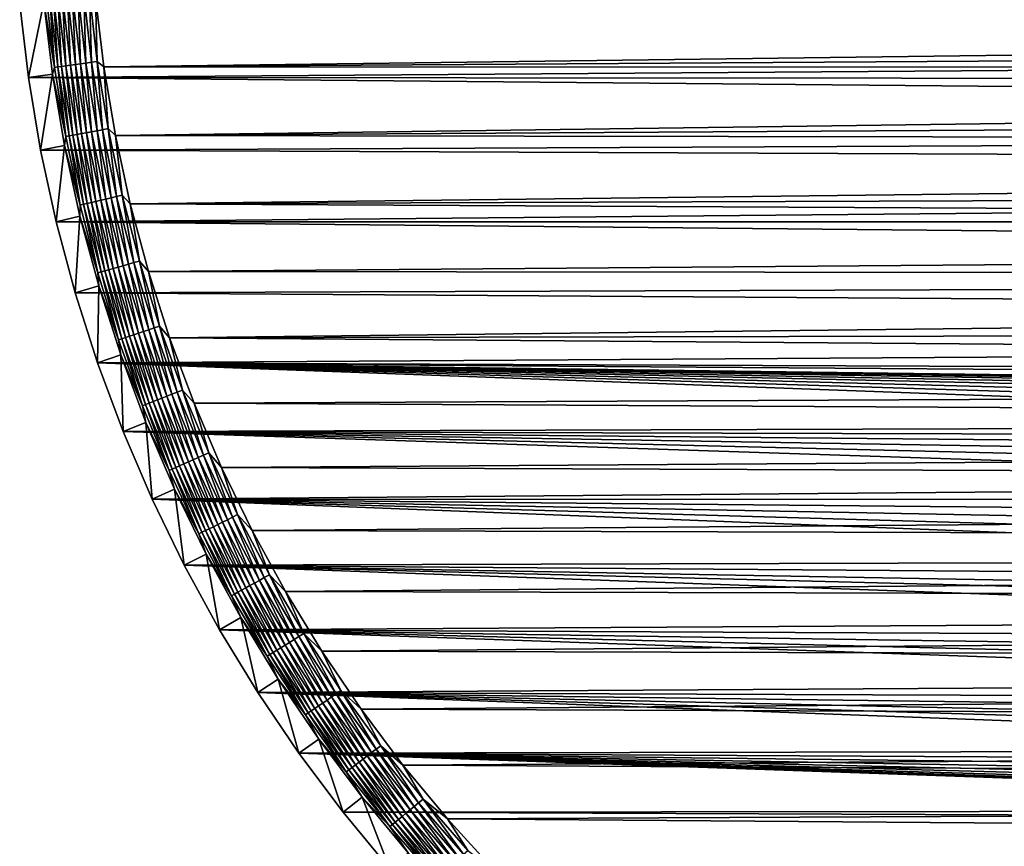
# Model space of a CAD drawing. Extents: x -255 to 255, y -598 to 598.
# Tile 104 of 201: x -254 to -169, y -21 to 50. Entities that reach past the tile are written whole.
import ezdxf

# ---------------------------------------------------------------- set-up
doc = ezdxf.new("R2010")
doc.units = 0
doc.header["$LTSCALE"] = 21.359881
for name, color, linetype in [('1', 7, 'CONTINUOUS'), ('2', 7, 'CONTINUOUS'), ('5', 7, 'CONTINUOUS'), ('64', 7, 'CONTINUOUS')]:
    doc.layers.add(name, color=color, linetype=linetype)

msp = doc.modelspace()

# ---------------------------------------------------------------- linework, layer by layer
at = {"layer": '1', "color": 7, "linetype": 'CONTINUOUS'}
for points in [[(193.721, 48.223), (-254.396, 51.32), (188.3, 51.528), (193.721, 48.223)], [(-253.642, 45.015), (-254.396, 51.32), (193.721, 48.223), (-253.642, 45.015)], [(198.98, 44.664), (-253.642, 45.015), (193.721, 48.223), (198.98, 44.664)], [(-252.589, 38.754), (-253.642, 45.015), (204.062, 40.859), (-252.589, 38.754)], [(204.062, 40.859), (-253.642, 45.015), (198.98, 44.664), (204.062, 40.859)], [(208.958, 36.817), (-252.589, 38.754), (204.062, 40.859), (208.958, 36.817)], [(-251.24, 32.55), (-252.589, 38.754), (208.958, 36.817), (-251.24, 32.55)], [(213.657, 32.546), (-251.24, 32.55), (208.958, 36.817), (213.657, 32.546)], [(-249.596, 26.417), (-251.24, 32.55), (218.146, 28.057), (-249.596, 26.417)], [(218.146, 28.057), (-251.24, 32.55), (213.657, 32.546), (218.146, 28.057)], [(222.417, 23.358), (-249.596, 26.417), (218.146, 28.057), (222.417, 23.358)], [(-247.663, 20.369), (-249.596, 26.417), (222.417, 23.358), (-247.663, 20.369)], [(226.459, 18.462), (-247.663, 20.369), (222.417, 23.358), (226.459, 18.462)], [(-245.444, 14.42), (-247.663, 20.369), (-99.431, 14.88), (-245.444, 14.42)], [(-247.663, 20.369), (226.459, 18.462), (39.035, 18.28), (-247.663, 20.369)], [(-99.431, 14.88), (-247.663, 20.369), (-98.268, 15.656), (-99.431, 14.88)], [(-98.268, 15.656), (-247.663, 20.369), (-97.048, 16.339), (-98.268, 15.656)], [(-97.048, 16.339), (-247.663, 20.369), (-95.779, 16.925), (-97.048, 16.339)], [(-95.779, 16.925), (-247.663, 20.369), (-94.467, 17.409), (-95.779, 16.925)], [(-94.467, 17.409), (-247.663, 20.369), (-93.121, 17.788), (-94.467, 17.409)], [(-93.121, 17.788), (-247.663, 20.369), (-91.75, 18.061), (-93.121, 17.788)], [(-91.75, 18.061), (-247.663, 20.369), (-90.362, 18.225), (-91.75, 18.061)], [(-90.362, 18.225), (-247.663, 20.369), (-88.965, 18.28), (-90.362, 18.225)], [(-88.965, 18.28), (-247.663, 20.369), (39.035, 18.28), (-88.965, 18.28)], [(-100.528, 14.014), (-245.444, 14.42), (-99.431, 14.88), (-100.528, 14.014)], [(-242.945, 8.584), (-245.444, 14.42), (-104.146, 9.778), (-242.945, 8.584)], [(-104.146, 9.778), (-245.444, 14.42), (-103.37, 10.941), (-104.146, 9.778)], [(-103.37, 10.941), (-245.444, 14.42), (-102.504, 12.038), (-103.37, 10.941)], [(-102.504, 12.038), (-245.444, 14.42), (-101.555, 13.065), (-102.504, 12.038)], [(-101.555, 13.065), (-245.444, 14.42), (-100.528, 14.014), (-101.555, 13.065)], [(-104.829, 8.558), (-242.945, 8.584), (-104.146, 9.778), (-104.829, 8.558)], [(-240.171, 2.873), (-242.945, 8.584), (-106.551, 3.26), (-240.171, 2.873)], [(-106.551, 3.26), (-242.945, 8.584), (-106.278, 4.631), (-106.551, 3.26)], [(-106.278, 4.631), (-242.945, 8.584), (-105.899, 5.977), (-106.278, 4.631)], [(-105.899, 5.977), (-242.945, 8.584), (-105.415, 7.289), (-105.899, 5.977)], [(-105.415, 7.289), (-242.945, 8.584), (-104.829, 8.558), (-105.415, 7.289)], [(-106.715, 1.872), (-240.171, 2.873), (-106.551, 3.26), (-106.715, 1.872)], [(-237.128, -2.7), (-240.171, 2.873), (-106.715, -1.922), (-237.128, -2.7)], [(-106.715, -1.922), (-240.171, 2.873), (-106.77, -0.525), (-106.715, -1.922)], [(-106.77, -0.525), (-240.171, 2.873), (-106.77, 0.475), (-106.77, -0.525)], [(-106.77, 0.475), (-240.171, 2.873), (-106.715, 1.872), (-106.77, 0.475)], [(-106.551, -3.31), (-237.128, -2.7), (-106.715, -1.922), (-106.551, -3.31)], [(-233.823, -8.121), (-237.128, -2.7), (-105.415, -7.339), (-233.823, -8.121)], [(-105.415, -7.339), (-237.128, -2.7), (-105.899, -6.027), (-105.415, -7.339)], [(-105.899, -6.027), (-237.128, -2.7), (-106.278, -4.681), (-105.899, -6.027)], [(-106.278, -4.681), (-237.128, -2.7), (-106.551, -3.31), (-106.278, -4.681)], [(-104.829, -8.608), (-233.823, -8.121), (-105.415, -7.339), (-104.829, -8.608)], [(-230.264, -13.38), (-233.823, -8.121), (-101.555, -13.115), (-230.264, -13.38)], [(-101.555, -13.115), (-233.823, -8.121), (-102.504, -12.088), (-101.555, -13.115)], [(-102.504, -12.088), (-233.823, -8.121), (-103.37, -10.991), (-102.504, -12.088)], [(-103.37, -10.991), (-233.823, -8.121), (-104.146, -9.828), (-103.37, -10.991)], [(-104.146, -9.828), (-233.823, -8.121), (-104.829, -8.608), (-104.146, -9.828)], [(-100.528, -14.064), (-230.264, -13.38), (-101.555, -13.115), (-100.528, -14.064)], [(-226.459, -18.462), (-230.264, -13.38), (-88.965, -18.33), (-226.459, -18.462)], [(-88.965, -18.33), (-230.264, -13.38), (-90.362, -18.275), (-88.965, -18.33)], [(-90.362, -18.275), (-230.264, -13.38), (-91.75, -18.111), (-90.362, -18.275)], [(-91.75, -18.111), (-230.264, -13.38), (-93.121, -17.838), (-91.75, -18.111)], [(-93.121, -17.838), (-230.264, -13.38), (-94.467, -17.459), (-93.121, -17.838)], [(-94.467, -17.459), (-230.264, -13.38), (-95.779, -16.975), (-94.467, -17.459)], [(-95.779, -16.975), (-230.264, -13.38), (-97.048, -16.389), (-95.779, -16.975)], [(-97.048, -16.389), (-230.264, -13.38), (-98.268, -15.706), (-97.048, -16.389)], [(-98.268, -15.706), (-230.264, -13.38), (-99.431, -14.93), (-98.268, -15.706)], [(-99.431, -14.93), (-230.264, -13.38), (-100.528, -14.064), (-99.431, -14.93)], [(247.663, -20.369), (-226.459, -18.462), (-88.965, -18.33), (247.663, -20.369)], [(-222.417, -23.358), (-226.459, -18.462), (247.663, -20.369), (-222.417, -23.358)], [(249.596, -26.417), (-222.417, -23.358), (247.663, -20.369), (249.596, -26.417)]]:
    msp.add_3dface(points, dxfattribs=at)
at = {"layer": '2', "color": 7, "linetype": 'CONTINUOUS'}
for points in [[(-247.125, 45.952, 7), (174.281, 51.356, 7), (-247.842, 51.945, 7), (-247.125, 45.952, 7)], [(179.71, 48.718, 7), (174.281, 51.356, 7), (-247.125, 45.952, 7), (179.71, 48.718, 7)], [(185.008, 45.826, 7), (179.71, 48.718, 7), (-247.125, 45.952, 7), (185.008, 45.826, 7)], [(-246.124, 40, 7), (185.008, 45.826, 7), (-247.125, 45.952, 7), (-246.124, 40, 7)], [(190.162, 42.684, 7), (185.008, 45.826, 7), (-246.124, 40, 7), (190.162, 42.684, 7)], [(195.16, 39.301, 7), (190.162, 42.684, 7), (-246.124, 40, 7), (195.16, 39.301, 7)], [(-244.841, 34.102, 7), (195.16, 39.301, 7), (-246.124, 40, 7), (-244.841, 34.102, 7)], [(199.992, 35.684, 7), (195.16, 39.301, 7), (-244.841, 34.102, 7), (199.992, 35.684, 7)], [(204.647, 31.841, 7), (199.992, 35.684, 7), (-244.841, 34.102, 7), (204.647, 31.841, 7)], [(-243.279, 28.272, 7), (204.647, 31.841, 7), (-244.841, 34.102, 7), (-243.279, 28.272, 7)], [(209.113, 27.781, 7), (204.647, 31.841, 7), (-243.279, 28.272, 7), (209.113, 27.781, 7)], [(-241.441, 22.523, 7), (209.113, 27.781, 7), (-243.279, 28.272, 7), (-241.441, 22.523, 7)], [(213.381, 23.513, 7), (209.113, 27.781, 7), (-241.441, 22.523, 7), (213.381, 23.513, 7)], [(217.441, 19.047, 7), (213.381, 23.513, 7), (-241.441, 22.523, 7), (217.441, 19.047, 7)], [(-239.332, 16.867, 7), (217.441, 19.047, 7), (-241.441, 22.523, 7), (-239.332, 16.867, 7)], [(221.284, 14.392, 7), (217.441, 19.047, 7), (-239.332, 16.867, 7), (221.284, 14.392, 7)], [(-236.956, 11.319, 7), (221.284, 14.392, 7), (-239.332, 16.867, 7), (-236.956, 11.319, 7)], [(224.901, 9.56, 7), (221.284, 14.392, 7), (-236.956, 11.319, 7), (224.901, 9.56, 7)], [(-234.318, 5.89, 7), (224.901, 9.56, 7), (-236.956, 11.319, 7), (-234.318, 5.89, 7)], [(228.284, 4.562, 7), (224.901, 9.56, 7), (-234.318, 5.89, 7), (228.284, 4.562, 7)], [(-231.426, 0.592, 7), (228.284, 4.562, 7), (-234.318, 5.89, 7), (-231.426, 0.592, 7)], [(231.426, -0.592, 7), (228.284, 4.562, 7), (-231.426, 0.592, 7), (231.426, -0.592, 7)], [(-228.284, -4.562, 7), (231.426, -0.592, 7), (-231.426, 0.592, 7), (-228.284, -4.562, 7)], [(234.318, -5.89, 7), (231.426, -0.592, 7), (-228.284, -4.562, 7), (234.318, -5.89, 7)], [(-224.901, -9.56, 7), (234.318, -5.89, 7), (-228.284, -4.562, 7), (-224.901, -9.56, 7)], [(236.956, -11.319, 7), (234.318, -5.89, 7), (-224.901, -9.56, 7), (236.956, -11.319, 7)], [(-221.284, -14.392, 7), (236.956, -11.319, 7), (-224.901, -9.56, 7), (-221.284, -14.392, 7)], [(239.332, -16.867, 7), (236.956, -11.319, 7), (-221.284, -14.392, 7), (239.332, -16.867, 7)], [(-217.441, -19.047, 7), (239.332, -16.867, 7), (-221.284, -14.392, 7), (-217.441, -19.047, 7)], [(241.441, -22.523, 7), (239.332, -16.867, 7), (-217.441, -19.047, 7), (241.441, -22.523, 7)], [(-213.381, -23.513, 7), (241.441, -22.523, 7), (-217.441, -19.047, 7), (-213.381, -23.513, 7)]]:
    msp.add_3dface(points, dxfattribs=at)
at = {"layer": '5', "color": 7, "linetype": 'CONTINUOUS'}
for points in [[(-254.396, 51.32), (-253.642, 45.015), (-252.296, 51.52, 4.231), (-254.396, 51.32)], [(-252.296, 51.52, 4.231), (-253.642, 45.015), (-251.554, 45.315, 4.231), (-252.296, 51.52, 4.231)], [(-253.642, 45.015), (-252.589, 38.754), (-251.554, 45.315, 4.231), (-253.642, 45.015)], [(-251.554, 45.315, 4.231), (-252.589, 38.754), (-250.518, 39.153, 4.231), (-251.554, 45.315, 4.231)], [(-252.589, 38.754), (-251.24, 32.55), (-250.518, 39.153, 4.231), (-252.589, 38.754)], [(-250.518, 39.153, 4.231), (-251.24, 32.55), (-249.19, 33.047, 4.231), (-250.518, 39.153, 4.231)], [(-251.24, 32.55), (-249.596, 26.417), (-249.19, 33.047, 4.231), (-251.24, 32.55)], [(-249.19, 33.047, 4.231), (-249.596, 26.417), (-247.572, 27.011, 4.231), (-249.19, 33.047, 4.231)], [(-249.596, 26.417), (-247.663, 20.369), (-247.572, 27.011, 4.231), (-249.596, 26.417)], [(-247.572, 27.011, 4.231), (-247.663, 20.369), (-245.67, 21.059, 4.231), (-247.572, 27.011, 4.231)], [(-247.663, 20.369), (-245.444, 14.42), (-245.67, 21.059, 4.231), (-247.663, 20.369)], [(-245.67, 21.059, 4.231), (-245.444, 14.42), (-243.486, 15.204, 4.231), (-245.67, 21.059, 4.231)], [(-245.444, 14.42), (-242.945, 8.584), (-243.486, 15.204, 4.231), (-245.444, 14.42)], [(-243.486, 15.204, 4.231), (-242.945, 8.584), (-241.026, 9.46, 4.231), (-243.486, 15.204, 4.231)], [(-242.945, 8.584), (-240.171, 2.873), (-241.026, 9.46, 4.231), (-242.945, 8.584)], [(-241.026, 9.46, 4.231), (-240.171, 2.873), (-238.296, 3.839, 4.231), (-241.026, 9.46, 4.231)], [(-240.171, 2.873), (-237.128, -2.7), (-238.296, 3.839, 4.231), (-240.171, 2.873)], [(-238.296, 3.839, 4.231), (-237.128, -2.7), (-235.301, -1.645, 4.231), (-238.296, 3.839, 4.231)], [(-237.128, -2.7), (-233.823, -8.121), (-235.301, -1.645, 4.231), (-237.128, -2.7)], [(-235.301, -1.645, 4.231), (-233.823, -8.121), (-232.049, -6.981, 4.231), (-235.301, -1.645, 4.231)], [(-233.823, -8.121), (-230.264, -13.38), (-232.049, -6.981, 4.231), (-233.823, -8.121)], [(-232.049, -6.981, 4.231), (-230.264, -13.38), (-228.546, -12.156, 4.231), (-232.049, -6.981, 4.231)], [(-230.264, -13.38), (-226.459, -18.462), (-228.546, -12.156, 4.231), (-230.264, -13.38)], [(-228.546, -12.156, 4.231), (-226.459, -18.462), (-224.801, -17.158, 4.231), (-228.546, -12.156, 4.231)], [(-226.459, -18.462), (-222.417, -23.358), (-224.801, -17.158, 4.231), (-226.459, -18.462)], [(-224.801, -17.158, 4.231), (-222.417, -23.358), (-220.823, -21.977, 4.231), (-224.801, -17.158, 4.231)]]:
    msp.add_3dface(points, dxfattribs=at)
at = {"layer": '64', "color": 7, "linetype": 'CONTINUOUS'}
for points in [[(-252.296, 51.52, 4.231), (-251.387, 45.896, 4.67), (-252.084, 51.909, 4.67), (-252.296, 51.52, 4.231)], [(-251.387, 45.896, 4.67), (-251.795, 51.936, 5.082), (-252.084, 51.909, 4.67), (-251.387, 45.896, 4.67)], [(-251.099, 45.936, 5.082), (-251.466, 51.966, 5.463), (-251.795, 51.936, 5.082), (-251.099, 45.936, 5.082)], [(-251.099, 45.936, 5.082), (-251.795, 51.936, 5.082), (-251.387, 45.896, 4.67), (-251.099, 45.936, 5.082)], [(-250.772, 45.981, 5.463), (-251.101, 52, 5.808), (-251.466, 51.966, 5.463), (-250.772, 45.981, 5.463)], [(-250.772, 45.981, 5.463), (-251.466, 51.966, 5.463), (-251.099, 45.936, 5.082), (-250.772, 45.981, 5.463)], [(-250.409, 46.032, 5.808), (-250.703, 52.037, 6.115), (-251.101, 52, 5.808), (-250.409, 46.032, 5.808)], [(-250.409, 46.032, 5.808), (-251.101, 52, 5.808), (-250.772, 45.981, 5.463), (-250.409, 46.032, 5.808)], [(-250.013, 46.087, 6.115), (-250.276, 52.076, 6.38), (-250.703, 52.037, 6.115), (-250.013, 46.087, 6.115)], [(-250.013, 46.087, 6.115), (-250.703, 52.037, 6.115), (-250.409, 46.032, 5.808), (-250.013, 46.087, 6.115)], [(-249.588, 46.146, 6.38), (-249.825, 52.118, 6.601), (-250.276, 52.076, 6.38), (-249.588, 46.146, 6.38)], [(-249.588, 46.146, 6.38), (-250.276, 52.076, 6.38), (-250.013, 46.087, 6.115), (-249.588, 46.146, 6.38)], [(-249.139, 46.209, 6.601), (-249.354, 52.162, 6.774), (-249.825, 52.118, 6.601), (-249.139, 46.209, 6.601)], [(-249.139, 46.209, 6.601), (-249.825, 52.118, 6.601), (-249.588, 46.146, 6.38), (-249.139, 46.209, 6.601)], [(-248.671, 46.274, 6.774), (-248.867, 52.207, 6.9), (-249.354, 52.162, 6.774), (-248.671, 46.274, 6.774)], [(-248.671, 46.274, 6.774), (-249.354, 52.162, 6.774), (-249.139, 46.209, 6.601), (-248.671, 46.274, 6.774)], [(-248.187, 46.342, 6.9), (-248.371, 52.253, 6.975), (-248.867, 52.207, 6.9), (-248.187, 46.342, 6.9)], [(-248.187, 46.342, 6.9), (-248.867, 52.207, 6.9), (-248.671, 46.274, 6.774), (-248.187, 46.342, 6.9)], [(-247.693, 46.411, 6.975), (-247.842, 51.945, 7), (-248.371, 52.253, 6.975), (-247.693, 46.411, 6.975)], [(-247.693, 46.411, 6.975), (-248.371, 52.253, 6.975), (-248.187, 46.342, 6.9), (-247.693, 46.411, 6.975)], [(-247.125, 45.952, 7), (-247.842, 51.945, 7), (-247.693, 46.411, 6.975), (-247.125, 45.952, 7)], [(-252.296, 51.52, 4.231), (-251.554, 45.315, 4.231), (-251.387, 45.896, 4.67), (-252.296, 51.52, 4.231)], [(-250.127, 39.974, 5.082), (-250.772, 45.981, 5.463), (-251.099, 45.936, 5.082), (-250.127, 39.974, 5.082)], [(-249.802, 40.035, 5.463), (-250.409, 46.032, 5.808), (-250.772, 45.981, 5.463), (-249.802, 40.035, 5.463)], [(-249.802, 40.035, 5.463), (-250.772, 45.981, 5.463), (-250.127, 39.974, 5.082), (-249.802, 40.035, 5.463)], [(-249.441, 40.102, 5.808), (-250.013, 46.087, 6.115), (-250.409, 46.032, 5.808), (-249.441, 40.102, 5.808)], [(-249.441, 40.102, 5.808), (-250.409, 46.032, 5.808), (-249.802, 40.035, 5.463), (-249.441, 40.102, 5.808)], [(-249.048, 40.176, 6.115), (-249.588, 46.146, 6.38), (-250.013, 46.087, 6.115), (-249.048, 40.176, 6.115)], [(-249.048, 40.176, 6.115), (-250.013, 46.087, 6.115), (-249.441, 40.102, 5.808), (-249.048, 40.176, 6.115)], [(-248.627, 40.255, 6.38), (-249.139, 46.209, 6.601), (-249.588, 46.146, 6.38), (-248.627, 40.255, 6.38)], [(-248.627, 40.255, 6.38), (-249.588, 46.146, 6.38), (-249.048, 40.176, 6.115), (-248.627, 40.255, 6.38)], [(-248.181, 40.338, 6.601), (-248.671, 46.274, 6.774), (-249.139, 46.209, 6.601), (-248.181, 40.338, 6.601)], [(-248.181, 40.338, 6.601), (-249.139, 46.209, 6.601), (-248.627, 40.255, 6.38), (-248.181, 40.338, 6.601)], [(-247.716, 40.425, 6.774), (-248.187, 46.342, 6.9), (-248.671, 46.274, 6.774), (-247.716, 40.425, 6.774)], [(-247.716, 40.425, 6.774), (-248.671, 46.274, 6.774), (-248.181, 40.338, 6.601), (-247.716, 40.425, 6.774)], [(-247.236, 40.514, 6.9), (-247.693, 46.411, 6.975), (-248.187, 46.342, 6.9), (-247.236, 40.514, 6.9)], [(-247.236, 40.514, 6.9), (-248.187, 46.342, 6.9), (-247.716, 40.425, 6.774), (-247.236, 40.514, 6.9)], [(-246.746, 40.606, 6.975), (-247.125, 45.952, 7), (-247.693, 46.411, 6.975), (-246.746, 40.606, 6.975)], [(-246.746, 40.606, 6.975), (-247.693, 46.411, 6.975), (-247.236, 40.514, 6.9), (-246.746, 40.606, 6.975)], [(-246.124, 40, 7), (-247.125, 45.952, 7), (-246.746, 40.606, 6.975), (-246.124, 40, 7)], [(-251.554, 45.315, 4.231), (-250.412, 39.921, 4.67), (-251.387, 45.896, 4.67), (-251.554, 45.315, 4.231)], [(-251.554, 45.315, 4.231), (-250.518, 39.153, 4.231), (-250.412, 39.921, 4.67), (-251.554, 45.315, 4.231)], [(-250.412, 39.921, 4.67), (-251.099, 45.936, 5.082), (-251.387, 45.896, 4.67), (-250.412, 39.921, 4.67)], [(-250.127, 39.974, 5.082), (-251.099, 45.936, 5.082), (-250.412, 39.921, 4.67), (-250.127, 39.974, 5.082)], [(-248.88, 34.064, 5.082), (-249.802, 40.035, 5.463), (-250.127, 39.974, 5.082), (-248.88, 34.064, 5.082)], [(-248.559, 34.14, 5.463), (-249.441, 40.102, 5.808), (-249.802, 40.035, 5.463), (-248.559, 34.14, 5.463)], [(-248.559, 34.14, 5.463), (-249.802, 40.035, 5.463), (-248.88, 34.064, 5.082), (-248.559, 34.14, 5.463)], [(-248.201, 34.224, 5.808), (-249.048, 40.176, 6.115), (-249.441, 40.102, 5.808), (-248.201, 34.224, 5.808)], [(-248.201, 34.224, 5.808), (-249.441, 40.102, 5.808), (-248.559, 34.14, 5.463), (-248.201, 34.224, 5.808)], [(-247.812, 34.315, 6.115), (-248.627, 40.255, 6.38), (-249.048, 40.176, 6.115), (-247.812, 34.315, 6.115)], [(-247.812, 34.315, 6.115), (-249.048, 40.176, 6.115), (-248.201, 34.224, 5.808), (-247.812, 34.315, 6.115)], [(-247.395, 34.413, 6.38), (-248.181, 40.338, 6.601), (-248.627, 40.255, 6.38), (-247.395, 34.413, 6.38)], [(-247.395, 34.413, 6.38), (-248.627, 40.255, 6.38), (-247.812, 34.315, 6.115), (-247.395, 34.413, 6.38)], [(-246.954, 34.517, 6.601), (-247.716, 40.425, 6.774), (-248.181, 40.338, 6.601), (-246.954, 34.517, 6.601)], [(-246.954, 34.517, 6.601), (-248.181, 40.338, 6.601), (-247.395, 34.413, 6.38), (-246.954, 34.517, 6.601)], [(-246.493, 34.625, 6.774), (-247.236, 40.514, 6.9), (-247.716, 40.425, 6.774), (-246.493, 34.625, 6.774)], [(-246.493, 34.625, 6.774), (-247.716, 40.425, 6.774), (-246.954, 34.517, 6.601), (-246.493, 34.625, 6.774)], [(-246.018, 34.737, 6.9), (-246.746, 40.606, 6.975), (-247.236, 40.514, 6.9), (-246.018, 34.737, 6.9)], [(-246.018, 34.737, 6.9), (-247.236, 40.514, 6.9), (-246.493, 34.625, 6.774), (-246.018, 34.737, 6.9)], [(-245.533, 34.851, 6.975), (-246.124, 40, 7), (-246.746, 40.606, 6.975), (-245.533, 34.851, 6.975)], [(-245.533, 34.851, 6.975), (-246.746, 40.606, 6.975), (-246.018, 34.737, 6.9), (-245.533, 34.851, 6.975)], [(-244.841, 34.102, 7), (-246.124, 40, 7), (-245.533, 34.851, 6.975), (-244.841, 34.102, 7)], [(-250.518, 39.153, 4.231), (-249.163, 33.998, 4.67), (-250.412, 39.921, 4.67), (-250.518, 39.153, 4.231)], [(-250.518, 39.153, 4.231), (-249.19, 33.047, 4.231), (-249.163, 33.998, 4.67), (-250.518, 39.153, 4.231)], [(-249.163, 33.998, 4.67), (-250.127, 39.974, 5.082), (-250.412, 39.921, 4.67), (-249.163, 33.998, 4.67)], [(-248.88, 34.064, 5.082), (-250.127, 39.974, 5.082), (-249.163, 33.998, 4.67), (-248.88, 34.064, 5.082)], [(-247.641, 28.138, 4.67), (-248.88, 34.064, 5.082), (-249.163, 33.998, 4.67), (-247.641, 28.138, 4.67)], [(-247.362, 28.218, 5.082), (-248.559, 34.14, 5.463), (-248.88, 34.064, 5.082), (-247.362, 28.218, 5.082)], [(-247.362, 28.218, 5.082), (-248.88, 34.064, 5.082), (-247.641, 28.138, 4.67), (-247.362, 28.218, 5.082)], [(-247.044, 28.308, 5.463), (-248.201, 34.224, 5.808), (-248.559, 34.14, 5.463), (-247.044, 28.308, 5.463)], [(-247.044, 28.308, 5.463), (-248.559, 34.14, 5.463), (-247.362, 28.218, 5.082), (-247.044, 28.308, 5.463)], [(-246.691, 28.409, 5.808), (-247.812, 34.315, 6.115), (-248.201, 34.224, 5.808), (-246.691, 28.409, 5.808)], [(-246.691, 28.409, 5.808), (-248.201, 34.224, 5.808), (-247.044, 28.308, 5.463), (-246.691, 28.409, 5.808)], [(-246.306, 28.518, 6.115), (-247.395, 34.413, 6.38), (-247.812, 34.315, 6.115), (-246.306, 28.518, 6.115)], [(-246.306, 28.518, 6.115), (-247.812, 34.315, 6.115), (-246.691, 28.409, 5.808), (-246.306, 28.518, 6.115)], [(-245.894, 28.635, 6.38), (-246.954, 34.517, 6.601), (-247.395, 34.413, 6.38), (-245.894, 28.635, 6.38)], [(-245.894, 28.635, 6.38), (-247.395, 34.413, 6.38), (-246.306, 28.518, 6.115), (-245.894, 28.635, 6.38)], [(-245.458, 28.759, 6.601), (-246.493, 34.625, 6.774), (-246.954, 34.517, 6.601), (-245.458, 28.759, 6.601)], [(-245.458, 28.759, 6.601), (-246.954, 34.517, 6.601), (-245.894, 28.635, 6.38), (-245.458, 28.759, 6.601)], [(-245.003, 28.889, 6.774), (-246.018, 34.737, 6.9), (-246.493, 34.625, 6.774), (-245.003, 28.889, 6.774)], [(-245.003, 28.889, 6.774), (-246.493, 34.625, 6.774), (-245.458, 28.759, 6.601), (-245.003, 28.889, 6.774)], [(-244.533, 29.022, 6.9), (-245.533, 34.851, 6.975), (-246.018, 34.737, 6.9), (-244.533, 29.022, 6.9)], [(-244.533, 29.022, 6.9), (-246.018, 34.737, 6.9), (-245.003, 28.889, 6.774), (-244.533, 29.022, 6.9)], [(-244.054, 29.159, 6.975), (-244.841, 34.102, 7), (-245.533, 34.851, 6.975), (-244.054, 29.159, 6.975)], [(-244.054, 29.159, 6.975), (-245.533, 34.851, 6.975), (-244.533, 29.022, 6.9), (-244.054, 29.159, 6.975)], [(-243.279, 28.272, 7), (-244.841, 34.102, 7), (-244.054, 29.159, 6.975), (-243.279, 28.272, 7)], [(-249.19, 33.047, 4.231), (-247.641, 28.138, 4.67), (-249.163, 33.998, 4.67), (-249.19, 33.047, 4.231)], [(-249.19, 33.047, 4.231), (-247.572, 27.011, 4.231), (-247.641, 28.138, 4.67), (-249.19, 33.047, 4.231)], [(-243.25, 23.227, 6.774), (-244.533, 29.022, 6.9), (-245.003, 28.889, 6.774), (-243.25, 23.227, 6.774)], [(-242.787, 23.382, 6.9), (-244.054, 29.159, 6.975), (-244.533, 29.022, 6.9), (-242.787, 23.382, 6.9)], [(-242.787, 23.382, 6.9), (-244.533, 29.022, 6.9), (-243.25, 23.227, 6.774), (-242.787, 23.382, 6.9)], [(-242.314, 23.541, 6.975), (-243.279, 28.272, 7), (-244.054, 29.159, 6.975), (-242.314, 23.541, 6.975)], [(-242.314, 23.541, 6.975), (-244.054, 29.159, 6.975), (-242.787, 23.382, 6.9), (-242.314, 23.541, 6.975)], [(-245.85, 22.356, 4.67), (-247.362, 28.218, 5.082), (-247.641, 28.138, 4.67), (-245.85, 22.356, 4.67)], [(-247.572, 27.011, 4.231), (-245.85, 22.356, 4.67), (-247.641, 28.138, 4.67), (-247.572, 27.011, 4.231)], [(-245.575, 22.448, 5.082), (-247.044, 28.308, 5.463), (-247.362, 28.218, 5.082), (-245.575, 22.448, 5.082)], [(-245.575, 22.448, 5.082), (-247.362, 28.218, 5.082), (-245.85, 22.356, 4.67), (-245.575, 22.448, 5.082)], [(-245.262, 22.553, 5.463), (-246.691, 28.409, 5.808), (-247.044, 28.308, 5.463), (-245.262, 22.553, 5.463)], [(-245.262, 22.553, 5.463), (-247.044, 28.308, 5.463), (-245.575, 22.448, 5.082), (-245.262, 22.553, 5.463)], [(-244.914, 22.669, 5.808), (-246.306, 28.518, 6.115), (-246.691, 28.409, 5.808), (-244.914, 22.669, 5.808)], [(-244.914, 22.669, 5.808), (-246.691, 28.409, 5.808), (-245.262, 22.553, 5.463), (-244.914, 22.669, 5.808)], [(-244.535, 22.796, 6.115), (-245.894, 28.635, 6.38), (-246.306, 28.518, 6.115), (-244.535, 22.796, 6.115)], [(-244.535, 22.796, 6.115), (-246.306, 28.518, 6.115), (-244.914, 22.669, 5.808), (-244.535, 22.796, 6.115)], [(-244.128, 22.933, 6.38), (-245.458, 28.759, 6.601), (-245.894, 28.635, 6.38), (-244.128, 22.933, 6.38)], [(-244.128, 22.933, 6.38), (-245.894, 28.635, 6.38), (-244.535, 22.796, 6.115), (-244.128, 22.933, 6.38)], [(-243.698, 23.077, 6.601), (-245.003, 28.889, 6.774), (-245.458, 28.759, 6.601), (-243.698, 23.077, 6.601)], [(-243.698, 23.077, 6.601), (-245.458, 28.759, 6.601), (-244.128, 22.933, 6.38), (-243.698, 23.077, 6.601)], [(-243.25, 23.227, 6.774), (-245.003, 28.889, 6.774), (-243.698, 23.077, 6.601), (-243.25, 23.227, 6.774)], [(-241.441, 22.523, 7), (-243.279, 28.272, 7), (-242.314, 23.541, 6.975), (-241.441, 22.523, 7)], [(-247.572, 27.011, 4.231), (-245.67, 21.059, 4.231), (-245.85, 22.356, 4.67), (-247.572, 27.011, 4.231)], [(-242.101, 17.318, 6.38), (-243.698, 23.077, 6.601), (-244.128, 22.933, 6.38), (-242.101, 17.318, 6.38)], [(-241.678, 17.481, 6.601), (-243.25, 23.227, 6.774), (-243.698, 23.077, 6.601), (-241.678, 17.481, 6.601)], [(-241.678, 17.481, 6.601), (-243.698, 23.077, 6.601), (-242.101, 17.318, 6.38), (-241.678, 17.481, 6.601)], [(-241.237, 17.652, 6.774), (-242.787, 23.382, 6.9), (-243.25, 23.227, 6.774), (-241.237, 17.652, 6.774)], [(-241.237, 17.652, 6.774), (-243.25, 23.227, 6.774), (-241.678, 17.481, 6.601), (-241.237, 17.652, 6.774)], [(-240.782, 17.829, 6.9), (-242.314, 23.541, 6.975), (-242.787, 23.382, 6.9), (-240.782, 17.829, 6.9)], [(-240.782, 17.829, 6.9), (-242.787, 23.382, 6.9), (-241.237, 17.652, 6.774), (-240.782, 17.829, 6.9)], [(-240.317, 18.009, 6.975), (-241.441, 22.523, 7), (-242.314, 23.541, 6.975), (-240.317, 18.009, 6.975)], [(-240.317, 18.009, 6.975), (-242.314, 23.541, 6.975), (-240.782, 17.829, 6.9), (-240.317, 18.009, 6.975)], [(-243.794, 16.662, 4.67), (-245.575, 22.448, 5.082), (-245.85, 22.356, 4.67), (-243.794, 16.662, 4.67)], [(-245.67, 21.059, 4.231), (-243.794, 16.662, 4.67), (-245.85, 22.356, 4.67), (-245.67, 21.059, 4.231)], [(-243.524, 16.767, 5.082), (-245.262, 22.553, 5.463), (-245.575, 22.448, 5.082), (-243.524, 16.767, 5.082)], [(-243.524, 16.767, 5.082), (-245.575, 22.448, 5.082), (-243.794, 16.662, 4.67), (-243.524, 16.767, 5.082)], [(-243.216, 16.886, 5.463), (-244.914, 22.669, 5.808), (-245.262, 22.553, 5.463), (-243.216, 16.886, 5.463)], [(-243.216, 16.886, 5.463), (-245.262, 22.553, 5.463), (-243.524, 16.767, 5.082), (-243.216, 16.886, 5.463)], [(-242.874, 17.018, 5.808), (-244.535, 22.796, 6.115), (-244.914, 22.669, 5.808), (-242.874, 17.018, 5.808)], [(-242.874, 17.018, 5.808), (-244.914, 22.669, 5.808), (-243.216, 16.886, 5.463), (-242.874, 17.018, 5.808)], [(-242.501, 17.163, 6.115), (-244.128, 22.933, 6.38), (-244.535, 22.796, 6.115), (-242.501, 17.163, 6.115)], [(-242.501, 17.163, 6.115), (-244.535, 22.796, 6.115), (-242.874, 17.018, 5.808), (-242.501, 17.163, 6.115)], [(-242.101, 17.318, 6.38), (-244.128, 22.933, 6.38), (-242.501, 17.163, 6.115), (-242.101, 17.318, 6.38)], [(-239.332, 16.867, 7), (-241.441, 22.523, 7), (-240.317, 18.009, 6.975), (-239.332, 16.867, 7)], [(-245.67, 21.059, 4.231), (-243.486, 15.204, 4.231), (-243.794, 16.662, 4.67), (-245.67, 21.059, 4.231)], [(-238.522, 12.374, 6.9), (-240.317, 18.009, 6.975), (-240.782, 17.829, 6.9), (-238.522, 12.374, 6.9)], [(-238.066, 12.575, 6.975), (-239.332, 16.867, 7), (-240.317, 18.009, 6.975), (-238.066, 12.575, 6.975)], [(-238.066, 12.575, 6.975), (-240.317, 18.009, 6.975), (-238.522, 12.374, 6.9), (-238.066, 12.575, 6.975)], [(-240.91, 11.319, 5.463), (-242.874, 17.018, 5.808), (-243.216, 16.886, 5.463), (-240.91, 11.319, 5.463)], [(-240.574, 11.468, 5.808), (-242.501, 17.163, 6.115), (-242.874, 17.018, 5.808), (-240.574, 11.468, 5.808)], [(-240.574, 11.468, 5.808), (-242.874, 17.018, 5.808), (-240.91, 11.319, 5.463), (-240.574, 11.468, 5.808)], [(-240.209, 11.629, 6.115), (-242.101, 17.318, 6.38), (-242.501, 17.163, 6.115), (-240.209, 11.629, 6.115)], [(-240.209, 11.629, 6.115), (-242.501, 17.163, 6.115), (-240.574, 11.468, 5.808), (-240.209, 11.629, 6.115)], [(-239.816, 11.802, 6.38), (-241.678, 17.481, 6.601), (-242.101, 17.318, 6.38), (-239.816, 11.802, 6.38)], [(-239.816, 11.802, 6.38), (-242.101, 17.318, 6.38), (-240.209, 11.629, 6.115), (-239.816, 11.802, 6.38)], [(-239.402, 11.985, 6.601), (-241.237, 17.652, 6.774), (-241.678, 17.481, 6.601), (-239.402, 11.985, 6.601)], [(-239.402, 11.985, 6.601), (-241.678, 17.481, 6.601), (-239.816, 11.802, 6.38), (-239.402, 11.985, 6.601)], [(-238.969, 12.177, 6.774), (-240.782, 17.829, 6.9), (-241.237, 17.652, 6.774), (-238.969, 12.177, 6.774)], [(-238.969, 12.177, 6.774), (-241.237, 17.652, 6.774), (-239.402, 11.985, 6.601), (-238.969, 12.177, 6.774)], [(-238.522, 12.374, 6.9), (-240.782, 17.829, 6.9), (-238.969, 12.177, 6.774), (-238.522, 12.374, 6.9)], [(-241.478, 11.069, 4.67), (-243.524, 16.767, 5.082), (-243.794, 16.662, 4.67), (-241.478, 11.069, 4.67)], [(-243.486, 15.204, 4.231), (-241.478, 11.069, 4.67), (-243.794, 16.662, 4.67), (-243.486, 15.204, 4.231)], [(-241.212, 11.186, 5.082), (-243.216, 16.886, 5.463), (-243.524, 16.767, 5.082), (-241.212, 11.186, 5.082)], [(-241.212, 11.186, 5.082), (-243.524, 16.767, 5.082), (-241.478, 11.069, 4.67), (-241.212, 11.186, 5.082)], [(-240.91, 11.319, 5.463), (-243.216, 16.886, 5.463), (-241.212, 11.186, 5.082), (-240.91, 11.319, 5.463)], [(-236.956, 11.319, 7), (-239.332, 16.867, 7), (-238.066, 12.575, 6.975), (-236.956, 11.319, 7)], [(-243.486, 15.204, 4.231), (-241.026, 9.46, 4.231), (-241.478, 11.069, 4.67), (-243.486, 15.204, 4.231)], [(-237.28, 6.398, 6.38), (-239.402, 11.985, 6.601), (-239.816, 11.802, 6.38), (-237.28, 6.398, 6.38)], [(-236.874, 6.6, 6.601), (-238.969, 12.177, 6.774), (-239.402, 11.985, 6.601), (-236.874, 6.6, 6.601)], [(-236.874, 6.6, 6.601), (-239.402, 11.985, 6.601), (-237.28, 6.398, 6.38), (-236.874, 6.6, 6.601)], [(-236.45, 6.811, 6.774), (-238.522, 12.374, 6.9), (-238.969, 12.177, 6.774), (-236.45, 6.811, 6.774)], [(-236.45, 6.811, 6.774), (-238.969, 12.177, 6.774), (-236.874, 6.6, 6.601), (-236.45, 6.811, 6.774)], [(-236.013, 7.029, 6.9), (-238.066, 12.575, 6.975), (-238.522, 12.374, 6.9), (-236.013, 7.029, 6.9)], [(-236.013, 7.029, 6.9), (-238.522, 12.374, 6.9), (-236.45, 6.811, 6.774), (-236.013, 7.029, 6.9)], [(-235.567, 7.251, 6.975), (-236.956, 11.319, 7), (-238.066, 12.575, 6.975), (-235.567, 7.251, 6.975)], [(-235.567, 7.251, 6.975), (-238.066, 12.575, 6.975), (-236.013, 7.029, 6.9), (-235.567, 7.251, 6.975)], [(-238.905, 5.589, 4.67), (-241.212, 11.186, 5.082), (-241.478, 11.069, 4.67), (-238.905, 5.589, 4.67)], [(-241.026, 9.46, 4.231), (-238.905, 5.589, 4.67), (-241.478, 11.069, 4.67), (-241.026, 9.46, 4.231)], [(-238.645, 5.718, 5.082), (-240.91, 11.319, 5.463), (-241.212, 11.186, 5.082), (-238.645, 5.718, 5.082)], [(-238.645, 5.718, 5.082), (-241.212, 11.186, 5.082), (-238.905, 5.589, 4.67), (-238.645, 5.718, 5.082)], [(-238.35, 5.866, 5.463), (-240.574, 11.468, 5.808), (-240.91, 11.319, 5.463), (-238.35, 5.866, 5.463)], [(-238.35, 5.866, 5.463), (-240.91, 11.319, 5.463), (-238.645, 5.718, 5.082), (-238.35, 5.866, 5.463)], [(-238.021, 6.029, 5.808), (-240.209, 11.629, 6.115), (-240.574, 11.468, 5.808), (-238.021, 6.029, 5.808)], [(-238.021, 6.029, 5.808), (-240.574, 11.468, 5.808), (-238.35, 5.866, 5.463), (-238.021, 6.029, 5.808)], [(-237.663, 6.207, 6.115), (-239.816, 11.802, 6.38), (-240.209, 11.629, 6.115), (-237.663, 6.207, 6.115)], [(-237.663, 6.207, 6.115), (-240.209, 11.629, 6.115), (-238.021, 6.029, 5.808), (-237.663, 6.207, 6.115)], [(-237.28, 6.398, 6.38), (-239.816, 11.802, 6.38), (-237.663, 6.207, 6.115), (-237.28, 6.398, 6.38)], [(-234.318, 5.89, 7), (-236.956, 11.319, 7), (-235.567, 7.251, 6.975), (-234.318, 5.89, 7)], [(-241.026, 9.46, 4.231), (-238.296, 3.839, 4.231), (-238.905, 5.589, 4.67), (-241.026, 9.46, 4.231)], [(-234.1, 1.338, 6.601), (-236.45, 6.811, 6.774), (-236.874, 6.6, 6.601), (-234.1, 1.338, 6.601)], [(-233.687, 1.568, 6.774), (-236.013, 7.029, 6.9), (-236.45, 6.811, 6.774), (-233.687, 1.568, 6.774)], [(-233.687, 1.568, 6.774), (-236.45, 6.811, 6.774), (-234.1, 1.338, 6.601), (-233.687, 1.568, 6.774)], [(-233.26, 1.806, 6.9), (-235.567, 7.251, 6.975), (-236.013, 7.029, 6.9), (-233.26, 1.806, 6.9)], [(-233.26, 1.806, 6.9), (-236.013, 7.029, 6.9), (-233.687, 1.568, 6.774), (-233.26, 1.806, 6.9)], [(-232.825, 2.048, 6.975), (-234.318, 5.89, 7), (-235.567, 7.251, 6.975), (-232.825, 2.048, 6.975)], [(-232.825, 2.048, 6.975), (-235.567, 7.251, 6.975), (-233.26, 1.806, 6.9), (-232.825, 2.048, 6.975)], [(-235.54, 0.536, 5.463), (-238.021, 6.029, 5.808), (-238.35, 5.866, 5.463), (-235.54, 0.536, 5.463)], [(-235.22, 0.714, 5.808), (-237.663, 6.207, 6.115), (-238.021, 6.029, 5.808), (-235.22, 0.714, 5.808)], [(-235.22, 0.714, 5.808), (-238.021, 6.029, 5.808), (-235.54, 0.536, 5.463), (-235.22, 0.714, 5.808)], [(-234.87, 0.909, 6.115), (-237.28, 6.398, 6.38), (-237.663, 6.207, 6.115), (-234.87, 0.909, 6.115)], [(-234.87, 0.909, 6.115), (-237.663, 6.207, 6.115), (-235.22, 0.714, 5.808), (-234.87, 0.909, 6.115)], [(-234.496, 1.117, 6.38), (-236.874, 6.6, 6.601), (-237.28, 6.398, 6.38), (-234.496, 1.117, 6.38)], [(-234.496, 1.117, 6.38), (-237.28, 6.398, 6.38), (-234.87, 0.909, 6.115), (-234.496, 1.117, 6.38)], [(-234.1, 1.338, 6.601), (-236.874, 6.6, 6.601), (-234.496, 1.117, 6.38), (-234.1, 1.338, 6.601)], [(-236.082, 0.234, 4.67), (-238.645, 5.718, 5.082), (-238.905, 5.589, 4.67), (-236.082, 0.234, 4.67)], [(-238.296, 3.839, 4.231), (-236.082, 0.234, 4.67), (-238.905, 5.589, 4.67), (-238.296, 3.839, 4.231)], [(-235.829, 0.375, 5.082), (-238.35, 5.866, 5.463), (-238.645, 5.718, 5.082), (-235.829, 0.375, 5.082)], [(-235.829, 0.375, 5.082), (-238.645, 5.718, 5.082), (-236.082, 0.234, 4.67), (-235.829, 0.375, 5.082)], [(-235.54, 0.536, 5.463), (-238.35, 5.866, 5.463), (-235.829, 0.375, 5.082), (-235.54, 0.536, 5.463)], [(-231.426, 0.592, 7), (-234.318, 5.89, 7), (-232.825, 2.048, 6.975), (-231.426, 0.592, 7)], [(-238.296, 3.839, 4.231), (-235.301, -1.645, 4.231), (-236.082, 0.234, 4.67), (-238.296, 3.839, 4.231)], [(-230.684, -3.542, 6.774), (-233.26, 1.806, 6.9), (-233.687, 1.568, 6.774), (-230.684, -3.542, 6.774)], [(-230.268, -3.285, 6.9), (-232.825, 2.048, 6.975), (-233.26, 1.806, 6.9), (-230.268, -3.285, 6.9)], [(-230.268, -3.285, 6.9), (-233.26, 1.806, 6.9), (-230.684, -3.542, 6.774), (-230.268, -3.285, 6.9)], [(-229.845, -3.022, 6.975), (-231.426, 0.592, 7), (-232.825, 2.048, 6.975), (-229.845, -3.022, 6.975)], [(-229.845, -3.022, 6.975), (-232.825, 2.048, 6.975), (-230.268, -3.285, 6.9), (-229.845, -3.022, 6.975)], [(-232.176, -4.466, 5.808), (-234.87, 0.909, 6.115), (-235.22, 0.714, 5.808), (-232.176, -4.466, 5.808)], [(-231.836, -4.255, 6.115), (-234.496, 1.117, 6.38), (-234.87, 0.909, 6.115), (-231.836, -4.255, 6.115)], [(-231.836, -4.255, 6.115), (-234.87, 0.909, 6.115), (-232.176, -4.466, 5.808), (-231.836, -4.255, 6.115)], [(-231.471, -4.029, 6.38), (-234.1, 1.338, 6.601), (-234.496, 1.117, 6.38), (-231.471, -4.029, 6.38)], [(-231.471, -4.029, 6.38), (-234.496, 1.117, 6.38), (-231.836, -4.255, 6.115), (-231.471, -4.029, 6.38)], [(-231.086, -3.791, 6.601), (-233.687, 1.568, 6.774), (-234.1, 1.338, 6.601), (-231.086, -3.791, 6.601)], [(-231.086, -3.791, 6.601), (-234.1, 1.338, 6.601), (-231.471, -4.029, 6.38), (-231.086, -3.791, 6.601)], [(-230.684, -3.542, 6.774), (-233.687, 1.568, 6.774), (-231.086, -3.791, 6.601), (-230.684, -3.542, 6.774)], [(-233.015, -4.985, 4.67), (-235.829, 0.375, 5.082), (-236.082, 0.234, 4.67), (-233.015, -4.985, 4.67)], [(-235.301, -1.645, 4.231), (-233.015, -4.985, 4.67), (-236.082, 0.234, 4.67), (-235.301, -1.645, 4.231)], [(-232.769, -4.833, 5.082), (-235.54, 0.536, 5.463), (-235.829, 0.375, 5.082), (-232.769, -4.833, 5.082)], [(-232.769, -4.833, 5.082), (-235.829, 0.375, 5.082), (-233.015, -4.985, 4.67), (-232.769, -4.833, 5.082)], [(-232.488, -4.659, 5.463), (-235.22, 0.714, 5.808), (-235.54, 0.536, 5.463), (-232.488, -4.659, 5.463)], [(-232.488, -4.659, 5.463), (-235.54, 0.536, 5.463), (-232.769, -4.833, 5.082), (-232.488, -4.659, 5.463)], [(-232.176, -4.466, 5.808), (-235.22, 0.714, 5.808), (-232.488, -4.659, 5.463), (-232.176, -4.466, 5.808)], [(-228.284, -4.562, 7), (-231.426, 0.592, 7), (-229.845, -3.022, 6.975), (-228.284, -4.562, 7)], [(-235.301, -1.645, 4.231), (-232.049, -6.981, 4.231), (-233.015, -4.985, 4.67), (-235.301, -1.645, 4.231)], [(-227.448, -8.507, 6.774), (-230.268, -3.285, 6.9), (-230.684, -3.542, 6.774), (-227.448, -8.507, 6.774)], [(-227.045, -8.232, 6.9), (-229.845, -3.022, 6.975), (-230.268, -3.285, 6.9), (-227.045, -8.232, 6.9)], [(-227.045, -8.232, 6.9), (-230.268, -3.285, 6.9), (-227.448, -8.507, 6.774), (-227.045, -8.232, 6.9)], [(-226.634, -7.95, 6.975), (-228.284, -4.562, 7), (-229.845, -3.022, 6.975), (-226.634, -7.95, 6.975)], [(-226.634, -7.95, 6.975), (-229.845, -3.022, 6.975), (-227.045, -8.232, 6.9), (-226.634, -7.95, 6.975)], [(-228.566, -9.273, 6.115), (-231.471, -4.029, 6.38), (-231.836, -4.255, 6.115), (-228.566, -9.273, 6.115)], [(-228.212, -9.031, 6.38), (-231.086, -3.791, 6.601), (-231.471, -4.029, 6.38), (-228.212, -9.031, 6.38)], [(-228.212, -9.031, 6.38), (-231.471, -4.029, 6.38), (-228.566, -9.273, 6.115), (-228.212, -9.031, 6.38)], [(-227.838, -8.775, 6.601), (-230.684, -3.542, 6.774), (-231.086, -3.791, 6.601), (-227.838, -8.775, 6.601)], [(-227.838, -8.775, 6.601), (-231.086, -3.791, 6.601), (-228.212, -9.031, 6.38), (-227.838, -8.775, 6.601)], [(-227.448, -8.507, 6.774), (-230.684, -3.542, 6.774), (-227.838, -8.775, 6.601), (-227.448, -8.507, 6.774)], [(-229.71, -10.057, 4.67), (-232.769, -4.833, 5.082), (-233.015, -4.985, 4.67), (-229.71, -10.057, 4.67)], [(-232.049, -6.981, 4.231), (-229.71, -10.057, 4.67), (-233.015, -4.985, 4.67), (-232.049, -6.981, 4.231)], [(-229.471, -9.893, 5.082), (-232.488, -4.659, 5.463), (-232.769, -4.833, 5.082), (-229.471, -9.893, 5.082)], [(-229.471, -9.893, 5.082), (-232.769, -4.833, 5.082), (-229.71, -10.057, 4.67), (-229.471, -9.893, 5.082)], [(-229.199, -9.707, 5.463), (-232.176, -4.466, 5.808), (-232.488, -4.659, 5.463), (-229.199, -9.707, 5.463)], [(-229.199, -9.707, 5.463), (-232.488, -4.659, 5.463), (-229.471, -9.893, 5.082), (-229.199, -9.707, 5.463)], [(-228.896, -9.499, 5.808), (-231.836, -4.255, 6.115), (-232.176, -4.466, 5.808), (-228.896, -9.499, 5.808)], [(-228.896, -9.499, 5.808), (-232.176, -4.466, 5.808), (-229.199, -9.707, 5.463), (-228.896, -9.499, 5.808)], [(-228.566, -9.273, 6.115), (-231.836, -4.255, 6.115), (-228.896, -9.499, 5.808), (-228.566, -9.273, 6.115)], [(-224.901, -9.56, 7), (-228.284, -4.562, 7), (-226.634, -7.95, 6.975), (-224.901, -9.56, 7)], [(-232.049, -6.981, 4.231), (-228.546, -12.156, 4.231), (-229.71, -10.057, 4.67), (-232.049, -6.981, 4.231)], [(-224.364, -13.604, 6.601), (-227.448, -8.507, 6.774), (-227.838, -8.775, 6.601), (-224.364, -13.604, 6.601)], [(-223.986, -13.319, 6.774), (-227.045, -8.232, 6.9), (-227.448, -8.507, 6.774), (-223.986, -13.319, 6.774)], [(-223.986, -13.319, 6.774), (-227.448, -8.507, 6.774), (-224.364, -13.604, 6.601), (-223.986, -13.319, 6.774)], [(-223.597, -13.024, 6.9), (-226.634, -7.95, 6.975), (-227.045, -8.232, 6.9), (-223.597, -13.024, 6.9)], [(-223.597, -13.024, 6.9), (-227.045, -8.232, 6.9), (-223.986, -13.319, 6.774), (-223.597, -13.024, 6.9)], [(-223.199, -12.724, 6.975), (-224.901, -9.56, 7), (-226.634, -7.95, 6.975), (-223.199, -12.724, 6.975)], [(-223.199, -12.724, 6.975), (-226.634, -7.95, 6.975), (-223.597, -13.024, 6.9), (-223.199, -12.724, 6.975)], [(-225.387, -14.376, 5.808), (-228.566, -9.273, 6.115), (-228.896, -9.499, 5.808), (-225.387, -14.376, 5.808)], [(-225.068, -14.135, 6.115), (-228.212, -9.031, 6.38), (-228.566, -9.273, 6.115), (-225.068, -14.135, 6.115)], [(-225.068, -14.135, 6.115), (-228.566, -9.273, 6.115), (-225.387, -14.376, 5.808), (-225.068, -14.135, 6.115)], [(-224.726, -13.877, 6.38), (-227.838, -8.775, 6.601), (-228.212, -9.031, 6.38), (-224.726, -13.877, 6.38)], [(-224.726, -13.877, 6.38), (-228.212, -9.031, 6.38), (-225.068, -14.135, 6.115), (-224.726, -13.877, 6.38)], [(-224.364, -13.604, 6.601), (-227.838, -8.775, 6.601), (-224.726, -13.877, 6.38), (-224.364, -13.604, 6.601)], [(-226.175, -14.971, 4.67), (-229.471, -9.893, 5.082), (-229.71, -10.057, 4.67), (-226.175, -14.971, 4.67)], [(-228.546, -12.156, 4.231), (-226.175, -14.971, 4.67), (-229.71, -10.057, 4.67), (-228.546, -12.156, 4.231)], [(-225.943, -14.796, 5.082), (-229.199, -9.707, 5.463), (-229.471, -9.893, 5.082), (-225.943, -14.796, 5.082)], [(-225.943, -14.796, 5.082), (-229.471, -9.893, 5.082), (-226.175, -14.971, 4.67), (-225.943, -14.796, 5.082)], [(-225.68, -14.597, 5.463), (-228.896, -9.499, 5.808), (-229.199, -9.707, 5.463), (-225.68, -14.597, 5.463)], [(-225.68, -14.597, 5.463), (-229.199, -9.707, 5.463), (-225.943, -14.796, 5.082), (-225.68, -14.597, 5.463)], [(-225.387, -14.376, 5.808), (-228.896, -9.499, 5.808), (-225.68, -14.597, 5.463), (-225.387, -14.376, 5.808)], [(-221.284, -14.392, 7), (-224.901, -9.56, 7), (-223.199, -12.724, 6.975), (-221.284, -14.392, 7)], [(-228.546, -12.156, 4.231), (-224.801, -17.158, 4.231), (-226.175, -14.971, 4.67), (-228.546, -12.156, 4.231)], [(-219.931, -17.653, 6.9), (-223.199, -12.724, 6.975), (-223.597, -13.024, 6.9), (-219.931, -17.653, 6.9)], [(-219.547, -17.334, 6.975), (-221.284, -14.392, 7), (-223.199, -12.724, 6.975), (-219.547, -17.334, 6.975)], [(-219.547, -17.334, 6.975), (-223.199, -12.724, 6.975), (-219.931, -17.653, 6.9), (-219.547, -17.334, 6.975)], [(-221.019, -18.556, 6.38), (-224.364, -13.604, 6.601), (-224.726, -13.877, 6.38), (-221.019, -18.556, 6.38)], [(-220.67, -18.267, 6.601), (-223.986, -13.319, 6.774), (-224.364, -13.604, 6.601), (-220.67, -18.267, 6.601)], [(-220.67, -18.267, 6.601), (-224.364, -13.604, 6.601), (-221.019, -18.556, 6.38), (-220.67, -18.267, 6.601)], [(-220.306, -17.965, 6.774), (-223.597, -13.024, 6.9), (-223.986, -13.319, 6.774), (-220.306, -17.965, 6.774)], [(-220.306, -17.965, 6.774), (-223.986, -13.319, 6.774), (-220.67, -18.267, 6.601), (-220.306, -17.965, 6.774)], [(-219.931, -17.653, 6.9), (-223.597, -13.024, 6.9), (-220.306, -17.965, 6.774), (-219.931, -17.653, 6.9)], [(-221.939, -19.32, 5.463), (-225.387, -14.376, 5.808), (-225.68, -14.597, 5.463), (-221.939, -19.32, 5.463)], [(-221.656, -19.086, 5.808), (-225.068, -14.135, 6.115), (-225.387, -14.376, 5.808), (-221.656, -19.086, 5.808)], [(-221.656, -19.086, 5.808), (-225.387, -14.376, 5.808), (-221.939, -19.32, 5.463), (-221.656, -19.086, 5.808)], [(-221.349, -18.83, 6.115), (-224.726, -13.877, 6.38), (-225.068, -14.135, 6.115), (-221.349, -18.83, 6.115)], [(-221.349, -18.83, 6.115), (-225.068, -14.135, 6.115), (-221.656, -19.086, 5.808), (-221.349, -18.83, 6.115)], [(-221.019, -18.556, 6.38), (-224.726, -13.877, 6.38), (-221.349, -18.83, 6.115), (-221.019, -18.556, 6.38)], [(-217.441, -19.047, 7), (-221.284, -14.392, 7), (-219.547, -17.334, 6.975), (-217.441, -19.047, 7)], [(-222.416, -19.717, 4.67), (-225.943, -14.796, 5.082), (-226.175, -14.971, 4.67), (-222.416, -19.717, 4.67)], [(-224.801, -17.158, 4.231), (-222.416, -19.717, 4.67), (-226.175, -14.971, 4.67), (-224.801, -17.158, 4.231)], [(-222.193, -19.531, 5.082), (-225.68, -14.597, 5.463), (-225.943, -14.796, 5.082), (-222.193, -19.531, 5.082)], [(-222.193, -19.531, 5.082), (-225.943, -14.796, 5.082), (-222.416, -19.717, 4.67), (-222.193, -19.531, 5.082)], [(-221.939, -19.32, 5.463), (-225.68, -14.597, 5.463), (-222.193, -19.531, 5.082), (-221.939, -19.32, 5.463)], [(-224.801, -17.158, 4.231), (-220.823, -21.977, 4.231), (-222.416, -19.717, 4.67), (-224.801, -17.158, 4.231)], [(-216.415, -22.436, 6.774), (-219.931, -17.653, 6.9), (-220.306, -17.965, 6.774), (-216.415, -22.436, 6.774)], [(-216.055, -22.107, 6.9), (-219.547, -17.334, 6.975), (-219.931, -17.653, 6.9), (-216.055, -22.107, 6.9)], [(-216.055, -22.107, 6.9), (-219.931, -17.653, 6.9), (-216.415, -22.436, 6.774), (-216.055, -22.107, 6.9)], [(-215.686, -21.771, 6.975), (-217.441, -19.047, 7), (-219.547, -17.334, 6.975), (-215.686, -21.771, 6.975)], [(-215.686, -21.771, 6.975), (-219.547, -17.334, 6.975), (-216.055, -22.107, 6.9), (-215.686, -21.771, 6.975)], [(-217.417, -23.349, 6.115), (-221.019, -18.556, 6.38), (-221.349, -18.83, 6.115), (-217.417, -23.349, 6.115)], [(-217.1, -23.06, 6.38), (-220.67, -18.267, 6.601), (-221.019, -18.556, 6.38), (-217.1, -23.06, 6.38)], [(-217.1, -23.06, 6.38), (-221.019, -18.556, 6.38), (-217.417, -23.349, 6.115), (-217.1, -23.06, 6.38)], [(-216.765, -22.754, 6.601), (-220.306, -17.965, 6.774), (-220.67, -18.267, 6.601), (-216.765, -22.754, 6.601)], [(-216.765, -22.754, 6.601), (-220.67, -18.267, 6.601), (-217.1, -23.06, 6.38), (-216.765, -22.754, 6.601)], [(-216.415, -22.436, 6.774), (-220.306, -17.965, 6.774), (-216.765, -22.754, 6.601), (-216.415, -22.436, 6.774)], [(-218.442, -24.283, 4.67), (-222.193, -19.531, 5.082), (-222.416, -19.717, 4.67), (-218.442, -24.283, 4.67)], [(-218.228, -24.088, 5.082), (-221.939, -19.32, 5.463), (-222.193, -19.531, 5.082), (-218.228, -24.088, 5.082)], [(-218.228, -24.088, 5.082), (-222.193, -19.531, 5.082), (-218.442, -24.283, 4.67), (-218.228, -24.088, 5.082)], [(-217.984, -23.865, 5.463), (-221.656, -19.086, 5.808), (-221.939, -19.32, 5.463), (-217.984, -23.865, 5.463)], [(-217.984, -23.865, 5.463), (-221.939, -19.32, 5.463), (-218.228, -24.088, 5.082), (-217.984, -23.865, 5.463)], [(-217.712, -23.618, 5.808), (-221.349, -18.83, 6.115), (-221.656, -19.086, 5.808), (-217.712, -23.618, 5.808)], [(-217.712, -23.618, 5.808), (-221.656, -19.086, 5.808), (-217.984, -23.865, 5.463), (-217.712, -23.618, 5.808)], [(-217.417, -23.349, 6.115), (-221.349, -18.83, 6.115), (-217.712, -23.618, 5.808), (-217.417, -23.349, 6.115)], [(-213.381, -23.513, 7), (-217.441, -19.047, 7), (-215.686, -21.771, 6.975), (-213.381, -23.513, 7)], [(-220.823, -21.977, 4.231), (-218.442, -24.283, 4.67), (-222.416, -19.717, 4.67), (-220.823, -21.977, 4.231)]]:
    msp.add_3dface(points, dxfattribs=at)

doc.saveas('drawing.dxf')
